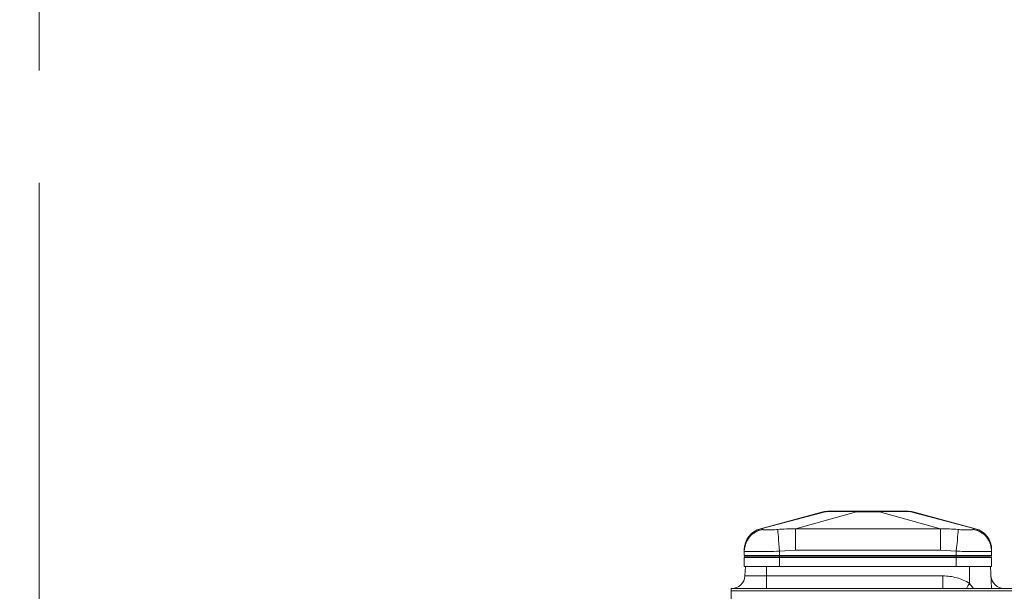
# Model space of a CAD drawing. Header units: millimetres. Extents: x 0 to 8410, y 0 to 5940.
# Tile 7 of 256: x 824 to 1047, y 1572 to 1702. Entities that reach past the tile are written whole.
import ezdxf

# ---------------------------------------------------------------- set-up
doc = ezdxf.new("R2010")
doc.units = ezdxf.units.MM
doc.header["$LTSCALE"] = 10
doc.linetypes.add('CENTERX2', pattern=[20.32, 12.7, -2.54, 2.54, -2.54])
doc.styles.add('SLDTEXTSTYLE0', font='TXT', dxfattribs={"width": 0.605})
doc.dimstyles.new('SLDDIMSTYLE0', dxfattribs={"dimtxt": 50, "dimasz": 50, "dimexe": 0, "dimexo": 0.0625, "dimgap": 12.5, "dimtad": 1, "dimtoh": 1, "dimdec": 1, "dimrnd": 1e-09, "dimzin": 12, "dimdsep": 46, "dimtxsty": 'SLDTEXTSTYLE0', "dimsah": 1, "dimcen": 0.09, "dimadec": 0, "dimazin": 0, "dimtfac": 1, "dimtofl": 0, "dimtmove": 0, "dimatfit": 3, "dimfxl": 1, "dimfrac": 2, "dimtolj": 1, "dimtzin": 12, "dimarcsym": 0})

# ---------------------------------------------------------------- blocks, each defined once
blk = doc.blocks.new('*D8')
at = {"color": 7, "linetype": 'Continuous', "lineweight": 0}
for p, q in [((1441.19, 1878.04), (715.54, 1878.04)), ((730.54, 1878.04), (730.54, 1383.04)), ((1102.29, 1383.04), (715.54, 1383.04))]:
    blk.add_line(p, q, dxfattribs=at)
for points in [[(730.54, 1878.04), (723.04, 1828.04), (738.04, 1828.04)], [(730.54, 1383.04), (738.04, 1433.04), (723.04, 1433.04)]]:
    blk.add_solid(points, dxfattribs=at)
at = {"color": 7, "linetype": 'Continuous', "lineweight": 0, "insert": (666.09, 1573.26), "char_height": 50, "attachment_point": 1, "rotation": 90, "style": 'SLDTEXTSTYLE0'}
blk.add_mtext('495', dxfattribs=at)
blk = doc.blocks.new('*D9')
at = {"color": 7, "linetype": 'Continuous', "lineweight": 0}
for p, q in [((1441.19, 3305.04), (615.54, 3305.04)), ((630.54, 3305.04), (630.54, 1383.04)), ((1102.29, 1383.04), (615.54, 1383.04))]:
    blk.add_line(p, q, dxfattribs=at)
for points in [[(630.54, 3305.04), (623.04, 3255.04), (638.04, 3255.04)], [(630.54, 1383.04), (638.04, 1433.04), (623.04, 1433.04)]]:
    blk.add_solid(points, dxfattribs=at)
at = {"color": 7, "linetype": 'Continuous', "lineweight": 0, "insert": (566.09, 2267.66), "char_height": 50, "attachment_point": 1, "rotation": 90, "style": 'SLDTEXTSTYLE0'}
blk.add_mtext('1922', dxfattribs=at)

msp = doc.modelspace()

# ---------------------------------------------------------------- linework, layer by layer
at = {"color": 7, "linetype": 'CENTERX2', "lineweight": 0}
msp.add_line((828.51801, 1334.735295), (828.51801, 2048.330091), dxfattribs=at)
at = {"color": 7, "linetype": 'Continuous', "lineweight": 0}
for p, q in [((1006.278086, 1590.439931), (991.851676, 1586.576298)), ((1040.529895, 1586.576298), (1026.10347, 1590.439931)), ((991.930116, 1586.541787), (991.930146, 1586.541787)), ((1032.636676, 1586.541787), (1032.636661, 1586.541787)), ((988.190789, 1581.491947), (988.190789, 1581.70341)), ((988.190789, 1581.491947), (988.190789, 1580.54477)), ((1044.190783, 1581.70341), (1044.190783, 1581.491947)), ((1044.190783, 1581.491947), (1044.190783, 1580.54477)), ((988.190789, 1580.54477), (996.190775, 1580.54477)), ((988.285053, 1580.192998), (988.190789, 1580.54477)), ((988.190789, 1578.044757), (988.190789, 1580.044762)), ((996.190775, 1580.044762), (988.190789, 1580.044762)), ((996.190775, 1580.54477), (1036.190782, 1580.54477)), ((1036.190782, 1580.044762), (996.190775, 1580.044762)), ((1036.190782, 1580.54477), (1044.190783, 1580.54477)), ((1044.190783, 1580.044762), (1036.190782, 1580.044762)), ((1044.096533, 1580.192998), (1044.190783, 1580.54477)), ((1044.190783, 1578.044757), (1044.190783, 1580.044762)), ((988.452811, 1578.044757), (988.190789, 1578.044757)), ((988.452811, 1578.044757), (988.33977, 1575.887755)), ((988.452811, 1578.044757), (993.190784, 1578.044757)), ((993.190784, 1578.044757), (994.160045, 1578.044757)), ((996.190775, 1578.044757), (994.160045, 1578.044757)), ((1036.190782, 1578.044757), (996.190775, 1578.044757)), ((1038.221542, 1578.044757), (1036.190782, 1578.044757)), ((1038.221542, 1578.044757), (1039.190788, 1578.044757)), ((1039.190788, 1578.044757), (1043.928746, 1578.044757)), ((1044.190783, 1578.044757), (1043.928746, 1578.044757)), ((1043.928746, 1578.044757), (1044.190783, 1573.044762)), ((985.190797, 1573.044762), (1059.042904, 1573.044762)), ((985.190797, 1572.493106), (985.190797, 1573.044762)), ((985.190797, 1572.493106), (985.190797, 1563.989327))]:
    msp.add_line(p, q, dxfattribs=at)
at = {"color": 8, "linetype": 'Continuous', "lineweight": 0}
for p, q in [((991.930146, 1586.541787), (1006.478894, 1590.420902)), ((999.744911, 1586.541787), (1013.57298, 1590.420902)), ((1032.636661, 1586.541787), (1018.808592, 1590.420902)), ((1040.451441, 1586.541787), (1025.902677, 1590.420902)), ((999.775816, 1581.70341), (996.190775, 1581.491947)), ((996.190775, 1581.491947), (996.190775, 1580.54477)), ((1032.605741, 1581.70341), (999.775816, 1581.70341)), ((1036.190782, 1581.491947), (1032.605741, 1581.70341)), ((1036.190782, 1581.491947), (1036.190782, 1580.54477)), ((988.285053, 1580.192998), (996.190775, 1580.192998)), ((996.190775, 1580.192998), (996.190775, 1580.54477)), ((996.190775, 1580.192998), (1036.190782, 1580.192998)), ((996.190775, 1580.192998), (996.190775, 1580.044762)), ((996.190775, 1578.044757), (996.190775, 1580.044762)), ((1036.190782, 1580.192998), (1036.190782, 1580.54477)), ((1036.190782, 1580.192998), (1044.096533, 1580.192998)), ((1036.190782, 1580.192998), (1036.190782, 1580.044762)), ((1036.190782, 1578.044757), (1036.190782, 1580.044762)), ((993.190784, 1578.044757), (993.190784, 1575.887755)), ((1039.190788, 1578.044757), (1039.190788, 1574.20595)), ((988.33977, 1575.887755), (993.190784, 1575.887755)), ((993.190784, 1573.044762), (993.190784, 1575.887755)), ((993.190784, 1575.887755), (1033.146892, 1575.887755)), ((1033.146892, 1573.044762), (1033.146892, 1575.887755)), ((1039.190788, 1574.20595), (1040.081654, 1573.044762)), ((1059.042904, 1572.493106), (985.190797, 1572.493106))]:
    msp.add_line(p, q, dxfattribs=at)
at = {"color": 8, "linetype": 'Continuous', "lineweight": 0, "flags": 128}
for points in [[(1026.288915, 1590.391323), (1026.210222, 1590.397731), (1025.902692, 1590.420902), (1025.902677, 1590.420902), (1025.902677, 1590.420902)], [(991.851319, 1586.577624), (991.847414, 1586.579323), (991.930116, 1586.541787), (991.930116, 1586.541787), (991.930116, 1586.541787)], [(995.734114, 1586.399585), (995.754678, 1586.178512), (995.788593, 1585.813895), (995.834846, 1585.316912), (995.892007, 1584.70276), (995.958317, 1583.990276), (996.03172, 1583.20126), (996.110011, 1582.359895), (996.190775, 1581.491947)], [(1036.190782, 1581.491947), (1036.271546, 1582.359895), (1036.349852, 1583.20126), (1036.42327, 1583.990276), (1036.489565, 1584.70276), (1036.546726, 1585.316912), (1036.592964, 1585.813895), (1036.626894, 1586.178512), (1036.647472, 1586.399585)]]:
    msp.add_lwpolyline(points, dxfattribs=at)
at = {"color": 7, "linetype": 'Continuous', "lineweight": 0}
for centre, radius, start, end in [((1007.316017, 1585.544765), 5, 90, 104.1818145), ((1025.065554, 1585.544765), 5, 75.81761521, 90), ((993.190786, 1581.766691), 5, 105.58023412, 180), ((1039.190786, 1581.766691), 5, 0, 74.42991359), ((988.478226, 1580.244765), 0.2, 195, 270), ((1043.903346, 1580.244765), 0.2, 270, 345), ((985.343892, 1576.044765), 3, 270, 357), ((1047.037679, 1576.044765), 3, 183, 270)]:
    msp.add_arc(centre, radius, start, end, dxfattribs=at)
at = {"color": 8, "linetype": 'Continuous', "lineweight": 0}
for centre, radius, start, end in [((993.175619, 1581.48356), 4.984837, 99.53116437, 179.90359753), ((1039.205971, 1581.483576), 4.984819, 0.09622011, 80.46901799), ((958.036281, 1623.731265), 95.072661, 327.78252309, 328.60597106)]:
    msp.add_arc(centre, radius, start, end, dxfattribs=at)
for points, knots in [([(1006.478894, 1590.420902), (1006.478884, 1590.420902), (1006.102219, 1590.420902), (1006.032355, 1590.385955), (1006.089993, 1590.391086), (1006.092656, 1590.391323)], [0, 0, 0, 0, 0.0000251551, 0.9537864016, 1, 1, 1, 1]), ([(1013.575185, 1590.421915), (1012.959916, 1590.433265), (1011.710633, 1590.45631), (1010.053539, 1590.463753), (1008.625949, 1590.46477), (1007.348061, 1590.459425), (1006.794635, 1590.43543), (1006.482947, 1590.421915)], [0, 0, 0, 0, 0.1893851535, 0.3845401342, 0.5673159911, 0.7563136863, 1, 1, 1, 1]), ([(1018.808592, 1590.420902), (1018.808577, 1590.420902), (1018.009555, 1590.420902), (1016.697955, 1590.383562), (1014.925683, 1590.391704), (1014.027602, 1590.420902), (1013.572999, 1590.420902), (1013.57298, 1590.420902)], [0, 0, 0, 0, 0.0000088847, 0.476409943, 0.7349425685, 0.9999884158, 1, 1, 1, 1]), ([(1025.898624, 1590.421915), (1025.664305, 1590.433265), (1025.188529, 1590.45631), (1024.09449, 1590.463753), (1022.732652, 1590.46477), (1020.997829, 1590.459426), (1019.59592, 1590.43543), (1018.806372, 1590.421915)], [0, 0, 0, 0, 0.1893855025, 0.3845409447, 0.5673165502, 0.7563146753, 1, 1, 1, 1]), ([(991.930116, 1586.541787), (991.412282, 1586.352706), (990.376604, 1585.974539), (989.170688, 1584.810231), (988.348008, 1583.349735), (988.243196, 1582.252187), (988.190789, 1581.70341)], [0, 0, 0, 0, 0.2499976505, 0.5000002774, 0.7499984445, 1, 1, 1, 1]), ([(991.930146, 1586.541787), (991.930146, 1586.541787), (991.930144, 1586.541787), (992.25863, 1586.557488), (992.319593, 1586.452375), (992.350209, 1586.399585)], [0, 0, 0, 0, 0.0000147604, 0.4977919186, 1, 1, 1, 1]), ([(992.350209, 1586.399585), (992.418835, 1586.372565), (992.55594, 1586.318582), (993.247471, 1586.295237), (994.218905, 1586.308345), (995.121655, 1586.351911), (995.636257, 1586.391968), (995.734114, 1586.399585)], [0, 0, 0, 0, 0.2300669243, 0.4596385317, 0.7001510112, 0.9429808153, 1, 1, 1, 1]), ([(995.734114, 1586.399585), (996.402934, 1586.452021), (997.743537, 1586.557126), (999.07558, 1586.541787), (999.744891, 1586.541787), (999.744911, 1586.541787)], [0, 0, 0, 0, 0.498887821, 0.9999851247, 1, 1, 1, 1]), ([(999.744911, 1586.541787), (999.744921, 1586.541787), (1003.078275, 1586.541787), (1009.744506, 1586.584407), (1020.708938, 1586.589588), (1028.339233, 1586.541787), (1032.636656, 1586.541787), (1032.636676, 1586.541787)], [0, 0, 0, 0, 0.0000009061, 0.3040234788, 0.6080472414, 0.9999981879, 1, 1, 1, 1]), ([(999.744911, 1586.541787), (999.746119, 1586.352708), (999.748535, 1585.97455), (999.755982, 1584.810219), (999.765307, 1583.34974), (999.772313, 1582.252188), (999.775816, 1581.70341)], [0, 0, 0, 0, 0.2499995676, 0.4999995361, 0.7499986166, 1, 1, 1, 1]), ([(1032.636676, 1586.541787), (1032.635467, 1586.352708), (1032.63305, 1585.97455), (1032.625609, 1584.810219), (1032.616264, 1583.34974), (1032.609249, 1582.252188), (1032.605741, 1581.70341)], [0, 0, 0, 0, 0.2499995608, 0.4999995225, 0.7499986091, 1, 1, 1, 1]), ([(1032.636661, 1586.541787), (1032.636681, 1586.541787), (1033.301563, 1586.541787), (1034.633546, 1586.557488), (1035.974184, 1586.452375), (1036.647472, 1586.399585)], [0, 0, 0, 0, 0.0000148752, 0.4977927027, 1, 1, 1, 1]), ([(1036.647472, 1586.399585), (1037.042204, 1586.372565), (1037.830814, 1586.318582), (1038.864379, 1586.295237), (1039.647594, 1586.308346), (1039.972319, 1586.351909), (1040.021929, 1586.391968), (1040.031362, 1586.399585)], [0, 0, 0, 0, 0.2300689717, 0.4596400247, 0.7001552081, 0.9429847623, 1, 1, 1, 1]), ([(1040.031362, 1586.399585), (1040.085109, 1586.452021), (1040.192839, 1586.557125), (1040.287841, 1586.541787), (1040.451436, 1586.541787), (1040.451441, 1586.541787)], [0, 0, 0, 0, 0.4988922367, 0.9999847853, 1, 1, 1, 1]), ([(1040.451441, 1586.541787), (1040.451441, 1586.541787), (1040.451441, 1586.541787), (1040.544518, 1586.584407), (1040.557094, 1586.589588), (1040.451441, 1586.541787), (1040.451441, 1586.541787), (1040.451441, 1586.541787)], [0, 0, 0, 0, 0.0000018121, 0.3040234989, 0.6080475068, 0.9999979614, 1, 1, 1, 1]), ([(1044.190783, 1581.70341), (1044.138378, 1582.252188), (1044.033568, 1583.349741), (1043.210865, 1584.810216), (1042.004976, 1585.974556), (1040.969288, 1586.352709), (1040.451441, 1586.541787)], [0, 0, 0, 0, 0.2500010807, 0.4999998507, 0.7499986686, 1, 1, 1, 1]), ([(996.190775, 1581.491947), (995.292198, 1581.464825), (993.49502, 1581.41058), (991.098454, 1581.381202), (989.289355, 1581.387507), (988.328202, 1581.426007), (988.229926, 1581.473166), (988.190789, 1581.491947)], [0, 0, 0, 0, 0.21455296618, 0.42911142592, 0.64359798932, 0.85806425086, 1, 1, 1, 1]), ([(1044.190783, 1581.491947), (1044.10253, 1581.464825), (1043.926023, 1581.41058), (1042.548607, 1581.381202), (1040.521074, 1581.387507), (1038.271248, 1581.426007), (1036.783338, 1581.473166), (1036.190782, 1581.491947)], [0, 0, 0, 0, 0.21455441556, 0.42911123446, 0.64359912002, 0.85806439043, 1, 1, 1, 1]), ([(1033.146895, 1575.887757), (1034.213273, 1575.887757), (1035.25586, 1575.746395), (1036.784386, 1575.324278), (1037.289889, 1575.146796), (1038.264028, 1574.726543), (1038.735469, 1574.483318), (1039.190786, 1574.205943)], [0, 0, 0, 0, 0.5, 0.5, 0.75, 0.75, 1, 1, 1, 1])]:
    msp.add_open_spline(points, degree=3, knots=knots, dxfattribs=at)
at = {"color": 7, "linetype": 'Continuous', "lineweight": 0}
for points, knots in [([(1006.482947, 1590.421915), (1006.482013, 1590.421691), (1006.480518, 1590.421332), (1006.479337, 1590.421019), (1006.478894, 1590.420902)], [0, 0, 0, 0, 0.6255800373, 1, 1, 1, 1]), ([(1006.482947, 1590.421915), (1006.788843, 1590.477016), (1007.146137, 1590.541374), (1007.50772, 1590.544335), (1007.559735, 1590.54476)], [0, 0, 0, 0, 0.85614718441, 1, 1, 1, 1]), ([(1007.559735, 1590.54476), (1007.854535, 1590.54476), (1008.44344, 1590.54476), (1010.382813, 1590.54476), (1012.297139, 1590.54476), (1013.512536, 1590.54476), (1013.807524, 1590.54476)], [0, 0, 0, 0, 0.2974149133, 0.594127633, 0.9014909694, 1, 1, 1, 1]), ([(1013.57298, 1590.420902), (1013.573616, 1590.421108), (1013.574628, 1590.421435), (1013.575034, 1590.421785), (1013.575185, 1590.421915)], [0, 0, 0, 0, 0.628385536, 1, 1, 1, 1]), ([(1013.575185, 1590.421915), (1013.641193, 1590.477016), (1013.718291, 1590.541374), (1013.796302, 1590.544335), (1013.807524, 1590.54476)], [0, 0, 0, 0, 0.8561498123, 1, 1, 1, 1]), ([(1013.807524, 1590.54476), (1015.101315, 1590.54476), (1016.702527, 1590.54476), (1018.272592, 1590.54476), (1018.574033, 1590.54476)], [0, 0, 0, 0, 0.8080077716, 1, 1, 1, 1]), ([(1018.806372, 1590.421915), (1018.740383, 1590.477016), (1018.663307, 1590.541374), (1018.58526, 1590.544335), (1018.574033, 1590.54476)], [0, 0, 0, 0, 0.8561469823, 1, 1, 1, 1]), ([(1018.574033, 1590.54476), (1019.454519, 1590.54476), (1021.213406, 1590.54476), (1023.309456, 1590.54476), (1024.428647, 1590.54476), (1024.745032, 1590.54476), (1024.821821, 1590.54476)], [0, 0, 0, 0, 0.2974150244, 0.5941259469, 0.9014904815, 1, 1, 1, 1]), ([(1018.806372, 1590.421915), (1018.806684, 1590.421692), (1018.80718, 1590.421336), (1018.80821, 1590.421019), (1018.808592, 1590.420902)], [0, 0, 0, 0, 0.6290105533, 1, 1, 1, 1]), ([(1025.898624, 1590.421915), (1025.592729, 1590.477016), (1025.235431, 1590.541375), (1024.873841, 1590.544335), (1024.821821, 1590.54476)], [0, 0, 0, 0, 0.8561359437, 1, 1, 1, 1]), ([(1025.902677, 1590.420902), (1025.90191, 1590.421107), (1025.900691, 1590.421434), (1025.899184, 1590.421785), (1025.898624, 1590.421915)], [0, 0, 0, 0, 0.6286925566, 1, 1, 1, 1])]:
    msp.add_open_spline(points, degree=3, knots=knots, dxfattribs=at)

# ---------------------------------------------------------------- dimensions: what is measured, and where the dimension line sits
for base, p1, picture, middle in [((630.538944, 1383.044765), (1441.190786, 3305.044765), '*D9', (630.538944, 2344.044765)), ((730.538944, 1383.044765), (1441.190786, 1878.044765), '*D8', (730.538944, 1630.544765))]:
    dim = msp.add_linear_dim(base=base, p1=p1, p2=(1102.291642, 1383.044765), angle=90, dimstyle='SLDDIMSTYLE0', dxfattribs=at)
    dim.commit()
    dim.dimension.update_dxf_attribs({"geometry": picture, "text_midpoint": middle, "dimtype": 160})

doc.saveas('drawing.dxf')
